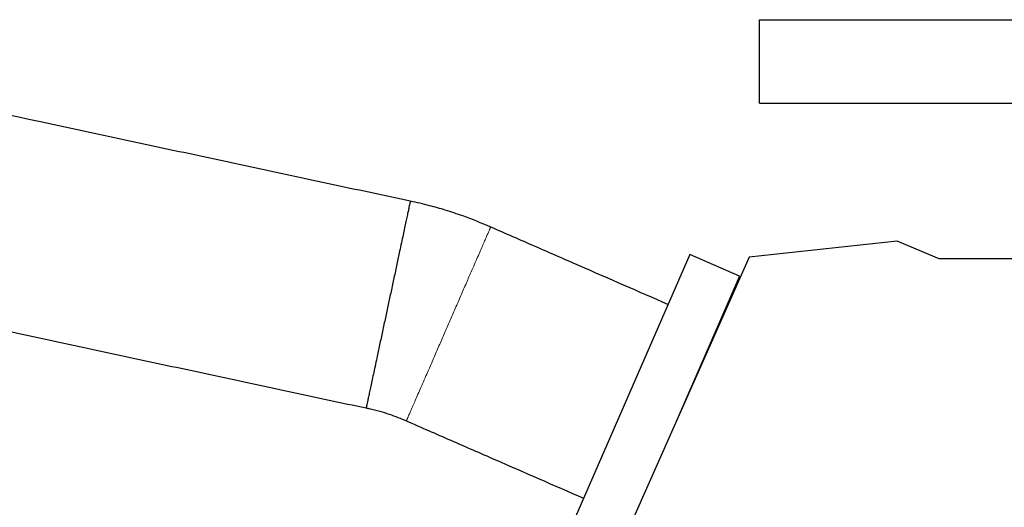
# Model space of a CAD drawing. Header units: inches. Extents: x 0 to 17820, y -10 to 12600.
# Tile 227 of 256: x 8477 to 8831, y 4451 to 4627. Entities that reach past the tile are written whole.
import ezdxf

# ---------------------------------------------------------------- set-up
doc = ezdxf.new("R2010")
doc.units = ezdxf.units.IN
doc.layers.add('1', color=7, linetype='Continuous', true_color=0xffffff)

msp = doc.modelspace()

# ---------------------------------------------------------------- linework, layer by layer
at = {"layer": '1', "color": 2, "linetype": 'Continuous', "lineweight": 25}
for p, q in [((8743.337, 4626.733), (8943.337, 4626.733)), ((8743.337, 4596.733), (8743.337, 4626.733)), ((8743.337, 4596.733), (8943.337, 4596.733)), ((8792.961, 4547.135), (8739.73, 4541.353)), ((8808.045, 4540.733), (8792.961, 4547.135)), ((8718.266, 4542.314), (8672.305, 4436.897)), ((8739.73, 4541.353), (8682.992, 4413.917)), ((8736.191, 4534.498), (8718.266, 4542.314)), ((8881.055, 4540.733), (8808.045, 4540.733)), ((8736.191, 4534.498), (8713.186, 4481.734))]:
    msp.add_line(p, q, dxfattribs=at)
for points, knots in [([(8617.725, 4561.486), (8608.862, 4563.384), (8591.12, 4567.182), (8564.501, 4572.881), (8537.867, 4578.584), (8511.233, 4584.286), (8471.282, 4592.839), (8418.015, 4604.243), (8373.625, 4613.747), (8351.43, 4618.499)], [0, 0, 0, 0, 0.0998525, 0.1998689, 0.2998852, 0.3999016, 0.499918, 0.7499589, 1, 1, 1, 1]), ([(8646.648, 4552.199), (8643.352, 4553.642), (8637.955, 4555.783), (8630.579, 4558.246), (8624.274, 4560.038), (8620.051, 4561.014), (8617.725, 4561.486)], [0, 0, 0, 0, 0.3540887, 0.5725655, 0.766283, 1, 1, 1, 1]), ([(8710.448, 4524.383), (8699.822, 4529.015), (8686.541, 4534.806), (8670.602, 4541.755), (8662.633, 4545.229), (8654.648, 4548.711), (8649.32, 4551.034), (8646.648, 4552.199)], [0, 0, 0, 0, 0.499626, 0.6245325, 0.749439, 0.8743457, 1, 1, 1, 1]), ([(8335.519, 4544.183), (8350.316, 4541.015), (8379.909, 4534.679), (8424.299, 4525.176), (8462.77, 4516.939), (8495.322, 4509.97), (8521.956, 4504.268), (8548.59, 4498.565), (8575.217, 4492.865), (8592.965, 4489.065), (8601.835, 4487.166)], [0, 0, 0, 0, 0.1666811, 0.3333618, 0.5000425, 0.6000509, 0.7000593, 0.8000677, 0.9000761, 1, 1, 1, 1]), ([(8601.835, 4487.166), (8602.211, 4487.09), (8603.873, 4486.738), (8606.67, 4486.068), (8611.145, 4484.633), (8614.293, 4483.41), (8616.314, 4482.515)], [0, 0, 0, 0, 0.0753846, 0.3346383, 0.5658686, 1, 1, 1, 1]), ([(8616.314, 4482.515), (8621.629, 4480.198), (8632.257, 4475.564), (8653.51, 4466.298), (8669.448, 4459.349), (8680.074, 4454.716)], [0, 0, 0, 0, 0.2500855, 0.500057, 1, 1, 1, 1])]:
    msp.add_open_spline(points, degree=3, knots=knots, dxfattribs=at)
for points, weights, knots in [([(8617.725, 4561.486), (8617.725, 4561.486), (8617.725, 4561.486), (8617.725, 4561.486), (8617.725, 4561.486), (8616.32, 4554.917), (8612.589, 4537.464), (8609.78, 4524.326)], [1.01661171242, 1.0166117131, 1.01661171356, 1.01661171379, 1.01661171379, 0.958470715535, 1.01661171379, 1.01661171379], [0, 0, 0, 0, 0, 0.0000625, 0.0000625, 0.0000625, 1, 1, 1, 1, 1]), ([(8609.78, 4524.326), (8606.971, 4511.188), (8603.24, 4493.735), (8601.835, 4487.166), (8601.835, 4487.166), (8601.835, 4487.166), (8601.835, 4487.166), (8601.835, 4487.166)], [1.01661171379, 1.01661171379, 0.958470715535, 1.01661171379, 1.01661171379, 1.01661171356, 1.0166117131, 1.01661171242], [0, 0, 0, 0, 0, 0.9999375, 0.9999375, 0.9999375, 1, 1, 1, 1, 1])]:
    msp.add_rational_spline(points, weights, degree=4, knots=knots, dxfattribs=at)
at = {"layer": '1', "color": 110, "linetype": 'Continuous', "lineweight": 13}
msp.add_rational_spline([(8646.648, 4552.199), (8646.648, 4552.199), (8643.966, 4546.04), (8636.843, 4529.675), (8631.481, 4517.357)], [1.01661171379, 1.01661171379, 0.958470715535, 1.01661171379, 1.01661171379], degree=4, dxfattribs=at)
msp.add_rational_spline([(8631.481, 4517.357), (8626.119, 4505.038), (8618.995, 4488.674), (8616.314, 4482.515), (8616.314, 4482.515), (8616.314, 4482.515), (8616.314, 4482.515), (8616.314, 4482.515)], [1.01661171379, 1.01661171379, 0.958470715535, 1.01661171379, 1.01661171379, 1.01661171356, 1.0166117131, 1.01661171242], degree=4, knots=[0, 0, 0, 0, 0, 0.9999375, 0.9999375, 0.9999375, 1, 1, 1, 1, 1], dxfattribs=at)

doc.saveas('drawing.dxf')
